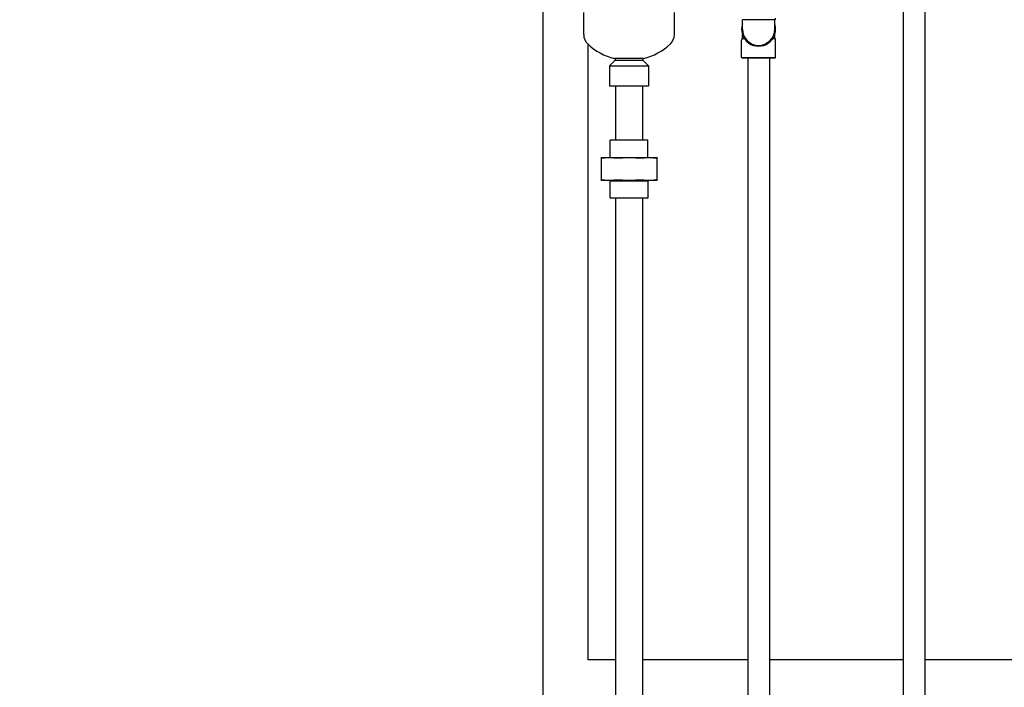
# Model space of a CAD drawing. Header units: inches. Extents: x 18 to 846, y -44 to 561.
# Tile 39 of 256: x 56 to 94, y 188 to 214. Entities that reach past the tile are written whole.
import ezdxf

# ---------------------------------------------------------------- set-up
doc = ezdxf.new("R2010")
doc.units = ezdxf.units.IN
doc.header["$LTSCALE"] = 24
doc.header["$MEASUREMENT"] = 0
doc.layers.add('Dimension (ANSI)', color=7, linetype='Continuous', lineweight=25)
doc.layers.add('Visible (ANSI)', color=7, linetype='Continuous', lineweight=30)
doc.styles.add('Note Text (ANSI)', font='tahoma.ttf')
doc.dimstyles.new('SB Fraction-16 (ANSI)', dxfattribs={"dimscale": 24, "dimtxt": 0.125, "dimasz": 0.098425, "dimexe": 0.125, "dimexo": 0.0625, "dimgap": 0.031496, "dimtad": 0, "dimtih": 1, "dimtoh": 1, "dimdec": 4, "dimrnd": 1e-08, "dimzin": 0, "dimdsep": 46, "dimlunit": 5, "dimtxsty": 'Note Text (ANSI)', "dimcen": 0.09, "dimdle": 0.393701, "dimclrd": 256, "dimclre": 256, "dimclrt": 256, "dimadec": 0, "dimazin": 3, "dimtfac": 0.96, "dimtofl": 0, "dimtmove": 0, "dimatfit": 3, "dimfxl": 1, "dimfrac": 2, "dimtolj": 1, "dimtzin": 12, "dimlwd": -1, "dimlwe": -1, "dimarcsym": 0})

# ---------------------------------------------------------------- blocks, each defined once
blk = doc.blocks.new('*D15')
at = {"layer": 'Defpoints', "color": 0, "transparency": 16777216}
for p in [(121.819, 380.582), (46.586, 92.87), (88.694, 92.87)]:
    blk.add_point(p, dxfattribs=at)
at = {"layer": 'Dimension (ANSI)', "transparency": 16777216}
for p, q in [((120.319, 380.582), (43.586, 380.582)), ((46.586, 378.219), (46.586, 242.375)), ((46.586, 95.232), (46.586, 237.076)), ((87.194, 92.87), (43.586, 92.87))]:
    blk.add_line(p, q, dxfattribs=at)
for points in [[(46.193, 378.219), (46.98, 378.219), (46.586, 380.582)], [(46.193, 95.232), (46.98, 95.232), (46.586, 92.87)]]:
    blk.add_solid(points, dxfattribs=at)
at = {"layer": 'Dimension (ANSI)', "transparency": 16777216, "insert": (37.446, 241.62), "char_height": 3, "attachment_point": 1, "style": 'Note Text (ANSI)'}
blk.add_mtext('\\A1;287 11/16', dxfattribs=at)

msp = doc.modelspace()

# ---------------------------------------------------------------- linework, layer by layer
at = {"layer": 'Visible (ANSI)'}
for p, q in [((76.19412, 244.8965), (76.19412, 167.15203)), ((90.09486, 217.70284), (90.09486, 167.15203)), ((90.93486, 217.70284), (90.93486, 167.15203)), ((77.76486, 213.51841), (77.76486, 214.36861)), ((81.26486, 213.51841), (81.26486, 214.36861)), ((85.13986, 214.08978), (83.88986, 214.08978)), ((83.88986, 213.72441), (83.88986, 214.08978)), ((85.13986, 213.72441), (85.13986, 214.08978)), ((83.85861, 212.63066), (83.85861, 213.30491)), ((83.88986, 213.35904), (83.88986, 213.52431)), ((83.88986, 213.35904), (83.96463, 213.35904)), ((85.06509, 213.35904), (85.13986, 213.35904)), ((85.13986, 213.35904), (85.13986, 213.52431)), ((85.17111, 212.63066), (85.17111, 213.30491)), ((77.94412, 189.394), (77.94412, 213.13375)), ((78.98361, 212.52591), (78.76486, 212.30716)), ((80.07736, 212.58841), (78.95236, 212.58841)), ((78.98361, 212.58841), (78.98361, 212.52591)), ((78.98361, 212.52591), (80.04611, 212.52591)), ((80.04611, 212.58841), (80.04611, 212.52591)), ((80.04611, 212.52591), (80.26486, 212.30716)), ((83.85861, 212.63066), (85.17111, 212.63066)), ((83.88986, 212.59941), (83.85861, 212.63066)), ((85.13986, 212.59941), (83.88986, 212.59941)), ((84.09486, 212.59941), (84.09486, 167.15203)), ((84.93486, 212.59941), (84.93486, 167.15203)), ((85.13986, 212.59941), (85.17111, 212.63066)), ((78.76486, 212.30716), (80.26486, 212.30716)), ((78.76486, 212.30716), (78.76486, 211.54153)), ((80.26486, 212.30716), (80.26486, 211.54153)), ((78.76486, 211.54153), (80.26486, 211.54153)), ((78.78049, 211.52591), (78.76486, 211.54153)), ((80.24924, 211.52591), (78.78049, 211.52591)), ((78.98986, 211.52591), (78.98986, 209.45091)), ((80.03986, 211.52591), (80.03986, 209.45091)), ((80.24924, 211.52591), (80.26486, 211.54153)), ((78.79924, 209.45091), (78.78361, 209.43528)), ((80.24611, 209.43528), (78.78361, 209.43528)), ((78.78361, 208.76191), (78.78361, 209.43528)), ((78.79924, 209.45091), (80.23049, 209.45091)), ((80.23049, 209.45091), (80.24611, 209.43528)), ((80.24611, 208.76191), (80.24611, 209.43528)), ((78.75119, 208.76191), (78.43486, 208.76191)), ((78.43486, 208.74311), (78.43486, 207.91471)), ((79.51486, 208.76191), (78.75119, 208.76191)), ((80.27854, 208.76191), (79.51486, 208.76191)), ((80.59486, 208.76191), (80.27854, 208.76191)), ((80.59486, 207.91471), (80.59486, 208.74311)), ((78.43486, 207.89591), (78.75119, 207.89591)), ((78.75119, 207.89591), (79.51486, 207.89591)), ((78.78236, 207.86591), (78.75236, 207.89591)), ((80.24736, 207.86591), (78.78236, 207.86591)), ((78.78236, 207.21653), (78.78236, 207.86591)), ((79.51486, 207.89591), (80.27854, 207.89591)), ((80.24736, 207.86591), (80.27736, 207.89591)), ((80.24736, 207.21653), (80.24736, 207.86591)), ((80.27854, 207.89591), (80.59486, 207.89591)), ((78.78236, 207.21653), (80.24736, 207.21653)), ((78.79799, 207.20091), (78.78236, 207.21653)), ((80.23174, 207.20091), (78.79799, 207.20091)), ((78.98986, 207.20091), (78.98986, 168.1427)), ((80.03986, 207.20091), (80.03986, 168.3046)), ((80.23174, 207.20091), (80.24736, 207.21653)), ((78.98986, 189.394), (77.94412, 189.394)), ((84.09486, 189.394), (80.03986, 189.394)), ((90.09486, 189.394), (84.93486, 189.394)), ((95.09486, 189.394), (90.93486, 189.394))]:
    msp.add_line(p, q, dxfattribs=at)
for centre, radius, start, end in [((85.10861, 214.14391), 0.0625, 300, 0), ((84.51486, 213.72441), 0.65625, 162.24721, 17.75279), ((84.51486, 213.72441), 0.625, 180, 0), ((78.26486, 213.51841), 0.5, 180, 226.444163), ((80.76486, 213.51841), 0.5, 313.555837, 0), ((83.92111, 213.30491), 0.0625, 120, 180), ((85.10861, 213.30491), 0.0625, 0, 60), ((79.51486, 214.83306), 2.31406, 226.444163, 255.931663), ((79.51486, 214.83306), 2.31406, 284.068337, 313.555837)]:
    msp.add_arc(centre, radius, start, end, dxfattribs=at)
for points in [[(83.96916, 213.35989), (83.96745, 213.35924), (83.96593, 213.35904), (83.96463, 213.35904)], [(85.06509, 213.35904), (85.0636, 213.35904), (85.06208, 213.35932), (85.06057, 213.3599)]]:
    msp.add_open_spline(points, degree=3, dxfattribs=at)
for points, weights in [([(78.43486, 208.74311), (78.43486, 208.76191), (78.43486, 208.76191)], [1.06125151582, 1.04676875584, 1]), ([(78.75119, 208.76191), (78.61573, 208.76191), (78.47147, 208.74311)], [1, 1.04676875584, 1.06125151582]), ([(79.0309, 208.74311), (78.88664, 208.76191), (78.75119, 208.76191)], [1.06125151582, 1.04676875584, 1]), ([(79.51486, 208.76191), (79.3233, 208.76191), (79.11929, 208.74311)], [1, 1.04676875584, 1.06125151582]), ([(79.91044, 208.74311), (79.70643, 208.76191), (79.51486, 208.76191)], [1.06125151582, 1.04676875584, 1]), ([(80.27854, 208.76191), (80.14308, 208.76191), (79.99882, 208.74311)], [1, 1.04676875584, 1.06125151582]), ([(80.55825, 208.74311), (80.41399, 208.76191), (80.27854, 208.76191)], [1.06125151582, 1.04676875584, 1]), ([(80.59486, 208.76191), (80.59486, 208.76191), (80.59486, 208.74311)], [1, 1.04676875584, 1.06125151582]), ([(78.43486, 207.89591), (78.43486, 207.89591), (78.43486, 207.91471)], [1, 1.04676875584, 1.06125151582]), ([(78.47147, 207.91471), (78.61573, 207.89591), (78.75119, 207.89591)], [1.06125151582, 1.04676875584, 1]), ([(78.75119, 207.89591), (78.88664, 207.89591), (79.0309, 207.91471)], [1, 1.04676875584, 1.06125151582]), ([(79.11929, 207.91471), (79.3233, 207.89591), (79.51486, 207.89591)], [1.06125151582, 1.04676875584, 1]), ([(79.51486, 207.89591), (79.70643, 207.89591), (79.91044, 207.91471)], [1, 1.04676875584, 1.06125151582]), ([(79.99882, 207.91471), (80.14308, 207.89591), (80.27854, 207.89591)], [1.06125151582, 1.04676875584, 1]), ([(80.27854, 207.89591), (80.41399, 207.89591), (80.55825, 207.91471)], [1, 1.04676875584, 1.06125151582]), ([(80.59486, 207.91471), (80.59486, 207.89591), (80.59486, 207.89591)], [1.06125151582, 1.04676875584, 1])]:
    msp.add_rational_spline(points, weights, degree=2, dxfattribs=at)
for points, knots in [([(78.47147, 208.74311), (78.45973, 208.74158), (78.45043, 208.74083), (78.43832, 208.74083), (78.43486, 208.74158), (78.43486, 208.74311)], [0.405588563, 0.405588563, 0.405588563, 0.405588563, 0.526133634, 0.526133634, 0.646678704, 0.646678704, 0.646678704, 0.646678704]), ([(79.11929, 208.74311), (79.10268, 208.74158), (79.08607, 208.74083), (79.05684, 208.74083), (79.04264, 208.74158), (79.0309, 208.74311)], [0.405588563, 0.405588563, 0.405588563, 0.405588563, 0.526133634, 0.526133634, 0.646678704, 0.646678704, 0.646678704, 0.646678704]), ([(79.99882, 208.74311), (79.98708, 208.74158), (79.97289, 208.74083), (79.94366, 208.74083), (79.92704, 208.74158), (79.91044, 208.74311)], [0.405588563, 0.405588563, 0.405588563, 0.405588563, 0.526133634, 0.526133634, 0.646678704, 0.646678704, 0.646678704, 0.646678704]), ([(80.59486, 208.74311), (80.59486, 208.74158), (80.5914, 208.74083), (80.57929, 208.74083), (80.56999, 208.74158), (80.55825, 208.74311)], [0.405588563, 0.405588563, 0.405588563, 0.405588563, 0.526133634, 0.526133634, 0.646678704, 0.646678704, 0.646678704, 0.646678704]), ([(78.43486, 207.91471), (78.43486, 207.91624), (78.43832, 207.91699), (78.45043, 207.91699), (78.45973, 207.91624), (78.47147, 207.91471)], [1.30162193, 1.30162193, 1.30162193, 1.30162193, 1.422167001, 1.422167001, 1.542712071, 1.542712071, 1.542712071, 1.542712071]), ([(79.0309, 207.91471), (79.04264, 207.91624), (79.05684, 207.91699), (79.08607, 207.91699), (79.10268, 207.91624), (79.11929, 207.91471)], [1.30162193, 1.30162193, 1.30162193, 1.30162193, 1.422167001, 1.422167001, 1.542712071, 1.542712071, 1.542712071, 1.542712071]), ([(79.91044, 207.91471), (79.92704, 207.91624), (79.94366, 207.91699), (79.97289, 207.91699), (79.98708, 207.91624), (79.99882, 207.91471)], [1.30162193, 1.30162193, 1.30162193, 1.30162193, 1.422167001, 1.422167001, 1.542712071, 1.542712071, 1.542712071, 1.542712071]), ([(80.55825, 207.91471), (80.56999, 207.91624), (80.57929, 207.91699), (80.5914, 207.91699), (80.59486, 207.91624), (80.59486, 207.91471)], [1.30162193, 1.30162193, 1.30162193, 1.30162193, 1.422167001, 1.422167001, 1.542712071, 1.542712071, 1.542712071, 1.542712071])]:
    msp.add_open_spline(points, degree=3, knots=knots, dxfattribs=at)

# ---------------------------------------------------------------- dimensions: what is measured, and where the dimension line sits
at = {"layer": 'Dimension (ANSI)'}
dim = msp.add_linear_dim(base=(46.58635, 92.8698), p1=(121.81912, 380.5815), p2=(88.69412, 92.8698), angle=270, dimstyle='SB Fraction-16 (ANSI)', override={"dimgap": 0.031496, "dimdec": 4, "dimtol": 0, "dimlim": 0, "dimtp": 0, "dimtm": 0, "dimtdec": 2, "dimatfit": 1}, dxfattribs=at)
dim.commit()
dim.dimension.update_dxf_attribs({"geometry": '*D15', "text_midpoint": (46.58635, 239.72565), "dimtype": 160})

doc.saveas('drawing.dxf')
